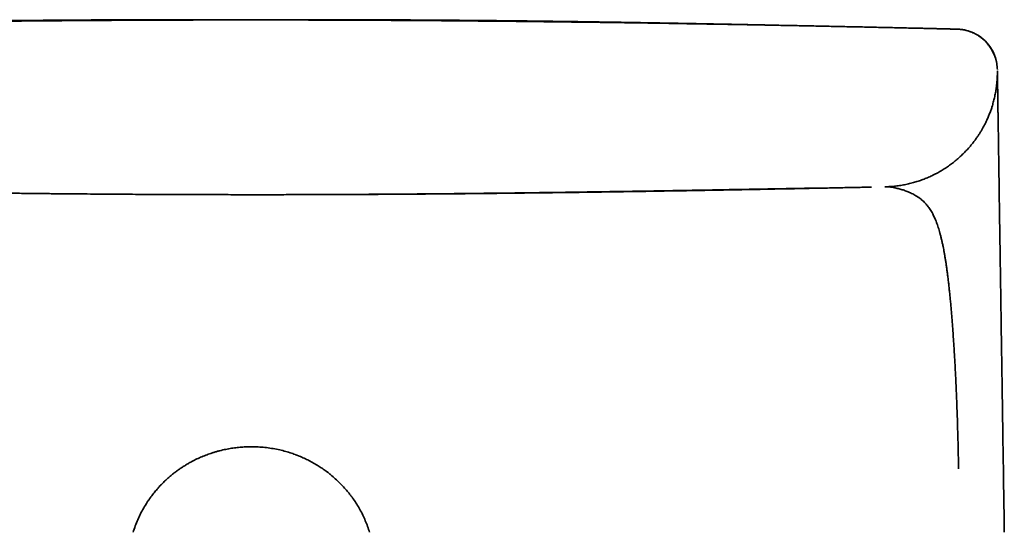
# Model space of a CAD drawing. Header units: millimetres. Extents: x 8 to 580, y 12 to 376.
# Tile 18 of 20: x 297 to 325, y 361 to 376. Entities that reach past the tile are written whole.
import ezdxf

# ---------------------------------------------------------------- set-up
doc = ezdxf.new("R2010")
doc.units = ezdxf.units.MM

msp = doc.modelspace()

# ---------------------------------------------------------------- linework, layer by layer
at = {"color": 7, "linetype": 'Continuous', "lineweight": 35}
for p, q in [((303.46, 376.204), (303.454, 376.204)), ((323.131, 375.957), (323.089, 375.958)), ((324.1, 375.933), (324.097, 375.933)), ((325.268, 374.736), (325.268, 374.736)), ((325.268, 374.734), (325.268, 374.734)), ((325.268, 374.713), (325.268, 374.71))]:
    msp.add_line(p, q, dxfattribs=at)
at = {"color": 7, "linetype": 'Continuous', "lineweight": 35, "flags": 128}
msp.add_lwpolyline([(321.985, 371.334), (321.985, 371.334), (321.985, 371.334), (321.985, 371.334), (321.985, 371.334), (321.985, 371.334), (321.985, 371.334), (321.985, 371.334), (321.985, 371.334), (321.985, 371.334), (321.985, 371.334), (321.985, 371.334), (321.985, 371.334), (321.985, 371.334), (321.985, 371.334), (321.985, 371.334), (321.985, 371.334), (321.985, 371.334), (321.985, 371.334), (321.985, 371.334), (321.985, 371.334), (321.985, 371.334), (321.985, 371.334), (321.985, 371.334), (321.985, 371.334), (321.985, 371.334), (321.985, 371.334), (321.985, 371.334), (321.985, 371.334), (321.985, 371.334), (321.985, 371.334)], dxfattribs=at)
at = {"color": 7, "linetype": 'Continuous', "lineweight": 35}
for start, end in [(13.2906, 77.5411), (0.8595, 10.0811)]:
    msp.add_arc((324.067, 374.734), 1.2, start, end, dxfattribs=at)
for points, knots in [([(303.5, 376.203), (303.474, 376.203), (303.423, 376.203), (303.349, 376.203), (303.281, 376.203), (303.218, 376.203), (303.161, 376.203), (303.107, 376.203), (303.027, 376.203), (302.919, 376.203), (302.777, 376.203), (302.632, 376.202), (302.483, 376.202), (302.358, 376.202), (302.255, 376.202), (302.173, 376.202), (302.089, 376.201), (302, 376.201), (301.904, 376.201), (301.8, 376.201), (301.69, 376.2), (301.572, 376.2), (301.445, 376.2), (301.31, 376.199), (301.166, 376.199), (301.014, 376.198), (300.854, 376.198), (300.687, 376.197), (300.514, 376.196), (300.333, 376.196), (300.145, 376.195), (299.948, 376.194), (299.742, 376.193), (299.526, 376.192), (299.302, 376.19), (299.07, 376.189), (298.83, 376.187), (298.582, 376.186), (298.335, 376.184), (298.088, 376.182), (297.842, 376.18), (297.59, 376.178), (297.331, 376.176), (297.065, 376.174), (296.793, 376.171), (296.504, 376.168), (296.199, 376.165), (295.877, 376.162), (295.547, 376.159), (295.209, 376.155), (294.863, 376.151), (294.509, 376.147), (294.147, 376.142), (293.777, 376.138), (293.399, 376.133), (293.016, 376.128), (292.628, 376.122), (292.234, 376.116), (291.832, 376.11), (291.421, 376.104), (290.999, 376.097), (290.568, 376.09), (290.128, 376.083), (289.681, 376.075), (289.229, 376.067), (288.773, 376.059), (288.312, 376.05), (287.843, 376.041), (287.364, 376.032), (286.875, 376.022), (286.375, 376.012), (285.868, 376.001), (285.353, 375.99), (284.858, 375.979), (284.534, 375.971), (284.385, 375.968)], [0, 0, 0, 0, 0.004121, 0.007965, 0.011532, 0.014821, 0.017834, 0.020582, 0.023248, 0.030444, 0.03744, 0.045508, 0.053294, 0.060796, 0.065161, 0.069424, 0.073688, 0.078332, 0.083392, 0.088767, 0.094544, 0.100723, 0.107303, 0.114416, 0.121947, 0.129894, 0.138259, 0.147042, 0.156074, 0.165509, 0.175348, 0.18559, 0.196457, 0.207744, 0.219451, 0.231579, 0.244127, 0.257095, 0.270484, 0.282993, 0.295848, 0.309048, 0.322595, 0.336486, 0.350723, 0.365305, 0.381744, 0.3986, 0.415872, 0.43356, 0.451664, 0.470182, 0.489115, 0.508461, 0.52822, 0.54839, 0.568599, 0.589204, 0.610202, 0.631593, 0.653775, 0.676361, 0.699349, 0.722737, 0.746525, 0.770273, 0.794402, 0.818909, 0.843792, 0.869567, 0.895729, 0.922273, 0.949196, 0.976496, 1, 1, 1, 1]), ([(303.5, 376.209), (303.472, 376.21), (303.417, 376.21), (303.338, 376.21), (303.265, 376.21), (303.197, 376.21), (303.136, 376.21), (303.08, 376.21), (303.031, 376.21), (302.988, 376.21), (302.951, 376.21), (302.918, 376.21), (302.89, 376.21), (302.861, 376.21), (302.827, 376.21), (302.785, 376.21), (302.738, 376.21), (302.685, 376.21), (302.627, 376.21), (302.564, 376.21), (302.501, 376.21), (302.44, 376.21), (302.382, 376.21), (302.327, 376.21), (302.275, 376.21), (302.226, 376.21), (302.18, 376.21), (302.135, 376.21), (302.09, 376.21), (302.041, 376.21), (301.988, 376.21), (301.926, 376.21), (301.858, 376.209), (301.788, 376.209), (301.724, 376.209), (301.666, 376.209), (301.612, 376.209), (301.56, 376.209), (301.505, 376.209), (301.449, 376.209), (301.391, 376.209), (301.332, 376.209), (301.271, 376.209), (301.213, 376.209), (301.158, 376.209), (301.108, 376.208), (301.06, 376.208), (301.014, 376.208), (300.968, 376.208), (300.921, 376.208), (300.87, 376.208), (300.816, 376.208), (300.759, 376.208), (300.698, 376.208), (300.638, 376.207), (300.581, 376.207), (300.529, 376.207), (300.48, 376.207), (300.435, 376.207), (300.392, 376.207), (300.35, 376.207), (300.304, 376.207), (300.25, 376.206), (300.188, 376.206), (300.12, 376.206), (300.049, 376.206), (299.978, 376.206), (299.908, 376.205), (299.84, 376.205), (299.774, 376.205), (299.713, 376.205), (299.664, 376.204), (299.624, 376.204), (299.592, 376.204), (299.558, 376.204), (299.52, 376.204), (299.476, 376.204), (299.431, 376.203), (299.384, 376.203), (299.339, 376.203), (299.296, 376.203), (299.255, 376.203), (299.218, 376.203), (299.182, 376.202), (299.147, 376.202), (299.111, 376.202), (299.072, 376.202), (299.03, 376.202), (298.987, 376.201), (298.944, 376.201), (298.906, 376.201), (298.871, 376.201), (298.836, 376.201), (298.796, 376.2), (298.748, 376.2), (298.697, 376.2), (298.645, 376.2), (298.595, 376.199), (298.547, 376.199), (298.504, 376.199), (298.463, 376.199), (298.424, 376.198), (298.383, 376.198), (298.34, 376.198), (298.296, 376.198), (298.252, 376.197), (298.21, 376.197), (298.172, 376.197), (298.141, 376.197), (298.112, 376.196), (298.084, 376.196), (298.055, 376.196), (298.025, 376.196), (297.994, 376.196), (297.96, 376.195), (297.924, 376.195), (297.883, 376.195), (297.837, 376.194), (297.786, 376.194), (297.74, 376.194), (297.699, 376.193), (297.667, 376.193), (297.64, 376.193), (297.616, 376.193), (297.586, 376.193), (297.546, 376.192), (297.493, 376.192), (297.435, 376.191), (297.375, 376.191), (297.314, 376.19), (297.255, 376.19), (297.197, 376.189), (297.143, 376.189), (297.098, 376.189), (297.059, 376.188), (297.026, 376.188), (296.993, 376.188), (296.959, 376.187), (296.924, 376.187), (296.887, 376.187), (296.846, 376.186), (296.802, 376.186), (296.756, 376.185), (296.71, 376.185), (296.664, 376.185), (296.621, 376.184), (296.581, 376.184), (296.544, 376.183), (296.496, 376.183), (296.438, 376.182), (296.367, 376.182), (296.308, 376.181), (296.256, 376.181), (296.211, 376.18), (296.162, 376.18), (296.105, 376.179), (296.043, 376.178), (295.977, 376.178), (295.915, 376.177), (295.856, 376.176), (295.801, 376.176), (295.749, 376.175), (295.699, 376.175), (295.646, 376.174), (295.59, 376.173), (295.529, 376.173), (295.465, 376.172), (295.399, 376.171), (295.333, 376.17), (295.269, 376.169), (295.208, 376.169), (295.148, 376.168), (295.089, 376.167), (295.033, 376.167), (294.98, 376.166), (294.93, 376.165), (294.876, 376.165), (294.819, 376.164), (294.757, 376.163), (294.695, 376.162), (294.635, 376.161), (294.578, 376.161), (294.523, 376.16), (294.468, 376.159), (294.41, 376.158), (294.348, 376.157), (294.285, 376.157), (294.224, 376.156), (294.165, 376.155), (294.11, 376.154), (294.058, 376.153), (294.01, 376.153), (293.948, 376.152), (293.869, 376.151), (293.773, 376.149), (293.675, 376.148), (293.578, 376.146), (293.484, 376.145), (293.392, 376.143), (293.317, 376.142), (293.257, 376.141), (293.214, 376.141), (293.169, 376.14), (293.121, 376.139), (293.069, 376.138), (293.015, 376.138), (292.959, 376.137), (292.904, 376.136), (292.852, 376.135), (292.805, 376.134), (292.762, 376.133), (292.721, 376.133), (292.681, 376.132), (292.641, 376.132), (292.6, 376.131), (292.555, 376.13), (292.506, 376.129), (292.458, 376.128), (292.413, 376.128), (292.372, 376.127), (292.329, 376.126), (292.285, 376.126), (292.241, 376.125), (292.201, 376.124), (292.166, 376.124), (292.134, 376.123), (292.106, 376.123), (292.081, 376.122), (292.057, 376.122), (292.034, 376.121), (292.011, 376.121), (291.986, 376.12), (291.961, 376.12), (291.933, 376.12), (291.902, 376.119), (291.867, 376.118), (291.831, 376.118), (291.795, 376.117), (291.759, 376.117), (291.723, 376.116), (291.689, 376.115), (291.659, 376.115), (291.631, 376.114), (291.605, 376.114), (291.576, 376.113), (291.54, 376.113), (291.499, 376.112), (291.464, 376.111), (291.436, 376.111), (291.412, 376.11), (291.384, 376.11), (291.353, 376.109), (291.318, 376.109), (291.283, 376.108), (291.248, 376.107), (291.217, 376.107), (291.188, 376.106), (291.162, 376.106), (291.138, 376.105), (291.113, 376.105), (291.087, 376.104), (291.06, 376.104), (291.034, 376.104), (291.009, 376.103), (290.987, 376.103), (290.966, 376.102), (290.946, 376.102), (290.922, 376.101), (290.896, 376.101), (290.866, 376.1), (290.833, 376.1), (290.798, 376.099), (290.761, 376.098), (290.726, 376.098), (290.693, 376.097), (290.665, 376.097), (290.639, 376.096), (290.616, 376.096), (290.591, 376.095), (290.563, 376.095), (290.533, 376.094), (290.501, 376.094), (290.467, 376.093), (290.432, 376.092), (290.397, 376.092), (290.364, 376.091), (290.331, 376.09), (290.3, 376.09), (290.272, 376.089), (290.247, 376.089), (290.225, 376.088), (290.205, 376.088), (290.188, 376.088), (290.166, 376.087), (290.139, 376.087), (290.105, 376.086), (290.071, 376.086), (290.035, 376.085), (289.996, 376.084), (289.954, 376.083), (289.905, 376.082), (289.851, 376.081), (289.793, 376.08), (289.731, 376.079), (289.664, 376.078), (289.591, 376.076), (289.52, 376.075), (289.451, 376.074), (289.384, 376.072), (289.321, 376.071), (289.265, 376.07), (289.216, 376.069), (289.172, 376.068), (289.126, 376.067), (289.079, 376.066), (289.032, 376.065), (288.986, 376.064), (288.941, 376.064), (288.9, 376.063), (288.862, 376.062), (288.827, 376.061), (288.793, 376.061), (288.761, 376.06), (288.73, 376.059), (288.698, 376.059), (288.664, 376.058), (288.637, 376.058), (288.617, 376.057), (288.604, 376.057), (288.596, 376.057), (288.592, 376.057)], [0, 0, 0, 0, 0.004514, 0.008718, 0.012613, 0.016202, 0.019486, 0.022464, 0.025029, 0.027317, 0.029329, 0.031066, 0.032529, 0.033751, 0.035763, 0.037996, 0.040449, 0.04332, 0.046442, 0.049815, 0.053283, 0.056577, 0.059692, 0.06263, 0.065389, 0.067972, 0.070546, 0.072792, 0.075242, 0.077894, 0.080747, 0.083779, 0.087909, 0.091707, 0.095173, 0.098309, 0.101116, 0.103852, 0.106814, 0.110002, 0.113058, 0.116294, 0.119673, 0.122889, 0.125879, 0.128643, 0.131181, 0.133743, 0.136158, 0.138747, 0.141523, 0.144486, 0.147636, 0.150971, 0.15448, 0.157547, 0.160433, 0.163139, 0.165665, 0.168011, 0.170219, 0.17261, 0.175718, 0.179167, 0.182958, 0.187067, 0.191071, 0.194806, 0.198864, 0.202551, 0.20592, 0.209087, 0.210908, 0.212657, 0.214464, 0.216602, 0.219078, 0.221893, 0.224341, 0.226972, 0.229485, 0.231796, 0.233904, 0.235809, 0.237833, 0.239851, 0.242053, 0.244438, 0.247005, 0.249469, 0.251676, 0.253626, 0.255348, 0.257731, 0.260475, 0.263541, 0.266522, 0.269438, 0.272143, 0.274798, 0.276951, 0.279208, 0.281568, 0.284024, 0.286573, 0.289215, 0.291702, 0.293854, 0.295678, 0.297234, 0.298832, 0.300514, 0.302249, 0.304066, 0.305968, 0.308082, 0.310471, 0.313134, 0.31607, 0.31928, 0.321351, 0.323204, 0.324823, 0.32621, 0.327376, 0.330116, 0.333225, 0.336692, 0.340263, 0.343836, 0.347345, 0.35082, 0.354026, 0.356917, 0.358902, 0.360821, 0.362784, 0.364791, 0.366843, 0.369006, 0.37144, 0.374153, 0.376825, 0.379697, 0.382467, 0.385043, 0.387425, 0.389613, 0.391632, 0.396065, 0.400159, 0.404294, 0.406828, 0.409484, 0.412446, 0.41573, 0.419825, 0.423858, 0.427667, 0.431252, 0.434636, 0.437826, 0.440828, 0.443768, 0.447461, 0.451219, 0.45512, 0.459194, 0.463594, 0.467342, 0.471194, 0.47497, 0.478668, 0.482238, 0.485583, 0.4887, 0.491694, 0.495615, 0.499657, 0.50354, 0.507287, 0.511148, 0.514478, 0.517976, 0.521726, 0.525728, 0.52985, 0.533955, 0.537779, 0.541382, 0.544738, 0.547857, 0.550891, 0.557023, 0.563388, 0.570054, 0.57664, 0.582819, 0.589003, 0.595363, 0.59823, 0.601141, 0.604219, 0.607539, 0.611101, 0.614907, 0.618797, 0.622759, 0.62637, 0.629629, 0.632596, 0.635435, 0.638315, 0.64106, 0.64385, 0.647007, 0.650538, 0.654446, 0.657274, 0.660243, 0.663354, 0.666609, 0.669801, 0.672705, 0.675321, 0.677645, 0.679679, 0.681432, 0.683119, 0.684823, 0.686544, 0.688283, 0.690215, 0.69223, 0.694524, 0.697111, 0.699993, 0.702577, 0.705359, 0.708097, 0.710627, 0.712948, 0.715058, 0.716958, 0.718647, 0.721829, 0.724993, 0.72815, 0.729764, 0.731625, 0.733767, 0.736191, 0.738898, 0.741888, 0.744433, 0.746917, 0.749201, 0.751286, 0.75317, 0.754852, 0.757103, 0.759247, 0.761318, 0.763314, 0.765237, 0.766701, 0.768322, 0.770203, 0.772346, 0.774751, 0.777419, 0.780351, 0.783482, 0.78641, 0.789065, 0.791405, 0.793479, 0.795335, 0.797202, 0.799689, 0.802249, 0.804896, 0.807798, 0.81101, 0.813751, 0.816685, 0.819598, 0.822266, 0.824688, 0.826862, 0.828788, 0.830465, 0.831895, 0.833262, 0.836119, 0.839206, 0.842211, 0.84545, 0.848971, 0.852776, 0.856868, 0.862383, 0.867744, 0.872947, 0.880012, 0.88697, 0.893923, 0.900863, 0.907624, 0.914144, 0.920466, 0.925014, 0.929826, 0.934904, 0.940249, 0.945848, 0.951326, 0.956517, 0.961418, 0.965806, 0.96993, 0.973827, 0.977638, 0.981378, 0.985046, 0.989777, 0.99438, 0.996154, 0.997988, 1, 1, 1, 1]), ([(297.118, 376.177), (297.102, 376.177), (297.073, 376.177), (297.03, 376.177), (296.994, 376.176), (296.965, 376.176), (296.942, 376.176), (296.921, 376.176), (296.902, 376.176), (296.886, 376.175), (296.873, 376.175), (296.862, 376.175), (296.854, 376.175), (296.849, 376.175), (296.847, 376.175), (296.847, 376.175), (296.847, 376.175)], [0, 0, 0, 0, 0.1654713, 0.3113765, 0.4376919, 0.5197318, 0.5911853, 0.6525814, 0.7048499, 0.7495839, 0.78937, 0.8278605, 0.869081, 0.9163686, 0.9719653, 1, 1, 1, 1]), ([(298.273, 376.186), (298.262, 376.186), (298.21, 376.186), (298.121, 376.185), (298.01, 376.185), (297.906, 376.184), (297.808, 376.183), (297.719, 376.182), (297.637, 376.182), (297.562, 376.181), (297.491, 376.181), (297.426, 376.18), (297.36, 376.179), (297.294, 376.179), (297.229, 376.178), (297.171, 376.178), (297.134, 376.178), (297.118, 376.177), (297.118, 376.177)], [0, 0, 0, 0, 0.020774, 0.095552, 0.168547, 0.239916, 0.309818, 0.378416, 0.442047, 0.504805, 0.566828, 0.628258, 0.689234, 0.766405, 0.843352, 0.920358, 0.997697, 1, 1, 1, 1]), ([(303.454, 376.204), (303.399, 376.204), (303.275, 376.204), (303.085, 376.204), (302.884, 376.204), (302.689, 376.204), (302.498, 376.204), (302.301, 376.203), (302.099, 376.203), (301.892, 376.203), (301.691, 376.202), (301.495, 376.202), (301.304, 376.201), (301.117, 376.201), (300.936, 376.2), (300.761, 376.199), (300.592, 376.199), (300.438, 376.198), (300.342, 376.198), (300.299, 376.198)], [0, 0, 0, 0, 0.048954, 0.11045, 0.170855, 0.230193, 0.288486, 0.345755, 0.411963, 0.476805, 0.540309, 0.602503, 0.664642, 0.725469, 0.785011, 0.843292, 0.900337, 0.956172, 1, 1, 1, 1]), ([(318.639, 376.052), (318.639, 376.052), (318.639, 376.052), (318.635, 376.052), (318.626, 376.052), (318.612, 376.053), (318.594, 376.053), (318.57, 376.053), (318.54, 376.054), (318.51, 376.055), (318.48, 376.055), (318.436, 376.056), (318.378, 376.057), (318.314, 376.059), (318.259, 376.06), (318.217, 376.06), (318.175, 376.061), (318.136, 376.062), (318.099, 376.063), (318.06, 376.064), (318.019, 376.064), (317.974, 376.065), (317.928, 376.066), (317.881, 376.067), (317.831, 376.068), (317.78, 376.069), (317.726, 376.07), (317.671, 376.071), (317.615, 376.072), (317.556, 376.073), (317.497, 376.075), (317.438, 376.076), (317.38, 376.077), (317.326, 376.078), (317.273, 376.079), (317.221, 376.08), (317.169, 376.081), (317.118, 376.082), (317.07, 376.083), (317.028, 376.084), (316.993, 376.084), (316.963, 376.085), (316.93, 376.085), (316.895, 376.086), (316.857, 376.087), (316.817, 376.088), (316.778, 376.088), (316.741, 376.089), (316.708, 376.09), (316.68, 376.09), (316.656, 376.091), (316.635, 376.091), (316.615, 376.091), (316.595, 376.092), (316.575, 376.092), (316.551, 376.093), (316.524, 376.093), (316.492, 376.094), (316.458, 376.094), (316.424, 376.095), (316.393, 376.096), (316.364, 376.096), (316.337, 376.097), (316.311, 376.097), (316.287, 376.098), (316.263, 376.098), (316.243, 376.098), (316.223, 376.099), (316.205, 376.099), (316.186, 376.099), (316.167, 376.1), (316.148, 376.1), (316.127, 376.101), (316.105, 376.101), (316.08, 376.101), (316.05, 376.102), (316.016, 376.103), (315.98, 376.103), (315.945, 376.104), (315.911, 376.105), (315.879, 376.105), (315.85, 376.106), (315.824, 376.106), (315.801, 376.107), (315.78, 376.107), (315.759, 376.107), (315.737, 376.108), (315.714, 376.108), (315.689, 376.109), (315.662, 376.109), (315.632, 376.11), (315.598, 376.11), (315.562, 376.111), (315.527, 376.111), (315.494, 376.112), (315.461, 376.113), (315.431, 376.113), (315.403, 376.114), (315.378, 376.114), (315.354, 376.115), (315.333, 376.115), (315.314, 376.115), (315.297, 376.116), (315.281, 376.116), (315.241, 376.117), (315.201, 376.117), (315.158, 376.118), (315.137, 376.118), (315.112, 376.119), (315.084, 376.119), (315.054, 376.12), (315.021, 376.12), (314.985, 376.121), (314.948, 376.122), (314.912, 376.122), (314.879, 376.123), (314.848, 376.123), (314.814, 376.124), (314.779, 376.124), (314.74, 376.125), (314.704, 376.126), (314.67, 376.126), (314.637, 376.127), (314.603, 376.127), (314.565, 376.128), (314.522, 376.129), (314.479, 376.13), (314.437, 376.13), (314.399, 376.131), (314.359, 376.132), (314.318, 376.132), (314.278, 376.133), (314.238, 376.133), (314.201, 376.134), (314.165, 376.135), (314.133, 376.135), (314.105, 376.136), (314.079, 376.136), (314.053, 376.136), (314.025, 376.137), (313.994, 376.137), (313.963, 376.138), (313.931, 376.138), (313.898, 376.139), (313.861, 376.14), (313.815, 376.14), (313.761, 376.141), (313.701, 376.142), (313.643, 376.143), (313.587, 376.144), (313.53, 376.145), (313.469, 376.146), (313.403, 376.147), (313.331, 376.148), (313.256, 376.149), (313.182, 376.15), (313.111, 376.151), (313.045, 376.152), (312.982, 376.153), (312.923, 376.154), (312.865, 376.154), (312.806, 376.155), (312.746, 376.156), (312.685, 376.157), (312.626, 376.158), (312.568, 376.159), (312.515, 376.159), (312.466, 376.16), (312.42, 376.161), (312.372, 376.161), (312.319, 376.162), (312.263, 376.163), (312.207, 376.163), (312.15, 376.164), (312.094, 376.165), (312.042, 376.166), (311.993, 376.166), (311.949, 376.167), (311.906, 376.167), (311.865, 376.168), (311.823, 376.168), (311.78, 376.169), (311.732, 376.169), (311.677, 376.17), (311.614, 376.171), (311.548, 376.172), (311.476, 376.172), (311.406, 376.173), (311.338, 376.174), (311.276, 376.175), (311.218, 376.175), (311.163, 376.176), (311.11, 376.177), (311.058, 376.177), (311.006, 376.178), (310.955, 376.178), (310.904, 376.179), (310.85, 376.179), (310.795, 376.18), (310.736, 376.181), (310.676, 376.181), (310.616, 376.182), (310.556, 376.182), (310.492, 376.183), (310.426, 376.184), (310.36, 376.184), (310.298, 376.185), (310.244, 376.185), (310.197, 376.186), (310.155, 376.186), (310.108, 376.187), (310.058, 376.187), (309.996, 376.188), (309.926, 376.188), (309.85, 376.189), (309.781, 376.19), (309.726, 376.19), (309.683, 376.19), (309.651, 376.191), (309.617, 376.191), (309.58, 376.191), (309.539, 376.192), (309.492, 376.192), (309.444, 376.192), (309.398, 376.193), (309.357, 376.193), (309.319, 376.193), (309.276, 376.194), (309.224, 376.194), (309.163, 376.194), (309.105, 376.195), (309.052, 376.195), (309.006, 376.196), (308.96, 376.196), (308.916, 376.196), (308.878, 376.196), (308.847, 376.197), (308.821, 376.197), (308.798, 376.197), (308.774, 376.197), (308.745, 376.197), (308.713, 376.197), (308.677, 376.198), (308.638, 376.198), (308.6, 376.198), (308.567, 376.198), (308.536, 376.199), (308.506, 376.199), (308.474, 376.199), (308.439, 376.199), (308.401, 376.199), (308.361, 376.2), (308.319, 376.2), (308.278, 376.2), (308.239, 376.2), (308.199, 376.2), (308.158, 376.201), (308.115, 376.201), (308.074, 376.201), (308.032, 376.201), (307.992, 376.202), (307.946, 376.202), (307.894, 376.202), (307.834, 376.202), (307.773, 376.203), (307.712, 376.203), (307.653, 376.203), (307.606, 376.203), (307.567, 376.203), (307.534, 376.204), (307.498, 376.204), (307.457, 376.204), (307.414, 376.204), (307.371, 376.204), (307.329, 376.204), (307.287, 376.205), (307.247, 376.205), (307.203, 376.205), (307.157, 376.205), (307.109, 376.205), (307.065, 376.205), (307.026, 376.206), (306.989, 376.206), (306.945, 376.206), (306.892, 376.206), (306.828, 376.206), (306.76, 376.206), (306.691, 376.207), (306.622, 376.207), (306.557, 376.207), (306.495, 376.207), (306.433, 376.207), (306.37, 376.207), (306.303, 376.208), (306.232, 376.208), (306.157, 376.208), (306.08, 376.208), (306.007, 376.208), (305.942, 376.208), (305.885, 376.208), (305.833, 376.209), (305.782, 376.209), (305.73, 376.209), (305.674, 376.209), (305.616, 376.209), (305.557, 376.209), (305.5, 376.209), (305.441, 376.209), (305.383, 376.209), (305.328, 376.209), (305.276, 376.209), (305.223, 376.209), (305.169, 376.209), (305.112, 376.209), (305.054, 376.21), (304.993, 376.21), (304.929, 376.21), (304.863, 376.21), (304.777, 376.21), (304.671, 376.21), (304.546, 376.21), (304.445, 376.21), (304.369, 376.21), (304.317, 376.21), (304.265, 376.21), (304.211, 376.21), (304.153, 376.21), (304.088, 376.21), (304.019, 376.21), (303.946, 376.21), (303.868, 376.21), (303.784, 376.21), (303.695, 376.21), (303.599, 376.21), (303.534, 376.21), (303.5, 376.209)], [0, 0, 0, 0, 0.002612, 0.007257, 0.011767, 0.016149, 0.020822, 0.025363, 0.029792, 0.034154, 0.038459, 0.042708, 0.052501, 0.061985, 0.06748, 0.072735, 0.077699, 0.082373, 0.08676, 0.09086, 0.096014, 0.10099, 0.106012, 0.111079, 0.116192, 0.121393, 0.12689, 0.132208, 0.137779, 0.143396, 0.148986, 0.154548, 0.160092, 0.16484, 0.169585, 0.174324, 0.178936, 0.183351, 0.187571, 0.191659, 0.193983, 0.196542, 0.199337, 0.202365, 0.205625, 0.208856, 0.212307, 0.215373, 0.218083, 0.220621, 0.222377, 0.224061, 0.225674, 0.227216, 0.228778, 0.230643, 0.232861, 0.235432, 0.238354, 0.240938, 0.243461, 0.24577, 0.247865, 0.249746, 0.251889, 0.253671, 0.255329, 0.256756, 0.258197, 0.25965, 0.261116, 0.262595, 0.264091, 0.26576, 0.267683, 0.26997, 0.272532, 0.275365, 0.278144, 0.28069, 0.283003, 0.285262, 0.287247, 0.288957, 0.290481, 0.292043, 0.293655, 0.295318, 0.297205, 0.299152, 0.301269, 0.303779, 0.306686, 0.309004, 0.311508, 0.313917, 0.316131, 0.31815, 0.319975, 0.321606, 0.323178, 0.324517, 0.325695, 0.326863, 0.328025, 0.334293, 0.335531, 0.337009, 0.338774, 0.340826, 0.342899, 0.3452, 0.347726, 0.350402, 0.352924, 0.355263, 0.357419, 0.359394, 0.362236, 0.364888, 0.367371, 0.369686, 0.371841, 0.374119, 0.37672, 0.379643, 0.382887, 0.385432, 0.388046, 0.390717, 0.393446, 0.39623, 0.398909, 0.401359, 0.403788, 0.405941, 0.407819, 0.409434, 0.410993, 0.413, 0.415028, 0.417078, 0.419149, 0.42127, 0.423662, 0.426366, 0.430258, 0.43427, 0.437972, 0.441458, 0.445121, 0.449006, 0.453103, 0.457845, 0.462719, 0.467416, 0.471892, 0.476051, 0.479892, 0.483573, 0.487175, 0.490766, 0.494524, 0.498312, 0.501947, 0.505455, 0.509023, 0.511661, 0.514399, 0.517367, 0.52057, 0.523994, 0.527418, 0.530853, 0.534267, 0.537425, 0.540339, 0.542942, 0.545409, 0.547895, 0.550398, 0.552915, 0.555433, 0.558963, 0.56265, 0.566577, 0.570761, 0.575243, 0.578969, 0.582608, 0.586011, 0.589179, 0.59219, 0.595273, 0.598244, 0.601173, 0.604102, 0.607108, 0.610377, 0.613707, 0.617193, 0.620664, 0.624113, 0.627537, 0.631591, 0.635304, 0.638762, 0.642206, 0.644403, 0.646799, 0.64942, 0.652265, 0.655261, 0.659902, 0.664154, 0.668034, 0.671624, 0.673391, 0.675114, 0.677003, 0.679095, 0.681388, 0.683884, 0.686842, 0.689434, 0.691658, 0.693615, 0.695736, 0.698835, 0.702258, 0.705945, 0.708428, 0.711019, 0.713657, 0.716053, 0.718165, 0.719995, 0.721233, 0.722392, 0.723739, 0.72529, 0.727045, 0.729004, 0.731337, 0.733418, 0.735247, 0.736825, 0.738422, 0.740173, 0.742104, 0.744212, 0.746288, 0.748762, 0.75099, 0.752976, 0.755082, 0.757545, 0.75973, 0.762039, 0.764285, 0.766464, 0.768576, 0.771709, 0.774941, 0.778273, 0.781674, 0.784833, 0.787667, 0.789388, 0.791051, 0.792972, 0.795178, 0.79767, 0.799829, 0.802143, 0.804399, 0.806542, 0.808574, 0.811389, 0.813955, 0.816271, 0.818337, 0.820209, 0.822144, 0.825317, 0.82871, 0.832325, 0.836075, 0.839678, 0.843112, 0.846376, 0.849483, 0.85283, 0.856362, 0.860081, 0.863988, 0.868083, 0.872116, 0.875318, 0.878283, 0.88101, 0.883508, 0.886131, 0.889071, 0.892331, 0.895117, 0.898101, 0.901214, 0.904199, 0.907032, 0.909713, 0.912241, 0.915236, 0.918056, 0.921006, 0.92412, 0.927398, 0.930792, 0.934216, 0.940563, 0.946998, 0.953351, 0.956027, 0.958674, 0.961294, 0.963924, 0.966847, 0.970118, 0.97374, 0.977369, 0.981295, 0.985519, 0.990044, 0.99487, 1, 1, 1, 1]), ([(322.613, 375.968), (322.499, 375.971), (322.227, 375.977), (321.8, 375.986), (321.335, 375.997), (320.875, 376.006), (320.422, 376.016), (319.96, 376.025), (319.49, 376.035), (319.013, 376.044), (318.543, 376.053), (318.081, 376.062), (317.627, 376.07), (317.181, 376.078), (316.742, 376.085), (316.311, 376.092), (315.888, 376.099), (315.475, 376.106), (315.072, 376.112), (314.679, 376.118), (314.294, 376.123), (313.936, 376.128), (313.602, 376.133), (313.294, 376.137), (312.991, 376.141), (312.694, 376.144), (312.402, 376.148), (312.099, 376.151), (311.787, 376.155), (311.464, 376.159), (311.15, 376.162), (310.854, 376.165), (310.575, 376.168), (310.315, 376.17), (310.06, 376.172), (309.811, 376.175), (309.569, 376.177), (309.333, 376.179), (309.103, 376.181), (308.874, 376.182), (308.646, 376.184), (308.419, 376.186), (308.199, 376.187), (307.987, 376.188), (307.782, 376.19), (307.587, 376.191), (307.404, 376.192), (307.23, 376.193), (307.063, 376.194), (306.902, 376.195), (306.722, 376.195), (306.522, 376.196), (306.304, 376.197), (306.093, 376.198), (305.89, 376.199), (305.694, 376.199), (305.508, 376.2), (305.332, 376.2), (305.165, 376.201), (305.006, 376.201), (304.876, 376.202), (304.773, 376.202), (304.698, 376.202), (304.624, 376.202), (304.552, 376.202), (304.482, 376.202), (304.422, 376.202), (304.374, 376.202), (304.335, 376.202), (304.297, 376.202), (304.259, 376.203), (304.221, 376.203), (304.181, 376.203), (304.138, 376.203), (304.093, 376.203), (304.049, 376.203), (304.005, 376.203), (303.959, 376.203), (303.912, 376.204), (303.864, 376.204), (303.816, 376.204), (303.768, 376.204), (303.721, 376.204), (303.674, 376.204), (303.628, 376.204), (303.583, 376.204), (303.553, 376.204), (303.539, 376.204)], [0, 0, 0, 0, 0.0174239, 0.0413776, 0.0650256, 0.0883655, 0.1113949, 0.1341115, 0.1587359, 0.1829766, 0.2068311, 0.2302969, 0.253372, 0.2760542, 0.2983416, 0.3202325, 0.3417251, 0.362818, 0.3831436, 0.4030811, 0.4226291, 0.4417866, 0.4577345, 0.4734001, 0.4887828, 0.5038821, 0.5186976, 0.5332289, 0.5499898, 0.566355, 0.5823238, 0.5978961, 0.6114644, 0.6247159, 0.6376505, 0.6502681, 0.6625684, 0.6745514, 0.6862169, 0.6975649, 0.7094629, 0.7209906, 0.7321479, 0.7429349, 0.7533515, 0.7633978, 0.772531, 0.7813352, 0.7898103, 0.7979567, 0.8058604, 0.8173088, 0.8283831, 0.8390832, 0.8494094, 0.8593618, 0.8689405, 0.8777354, 0.8861902, 0.8943051, 0.9020801, 0.9060172, 0.9098611, 0.9136119, 0.9172696, 0.9208342, 0.9243119, 0.9262828, 0.9282755, 0.930307, 0.9323934, 0.9345496, 0.9367891, 0.9396031, 0.9425726, 0.945713, 0.9490375, 0.9525572, 0.9567424, 0.9611952, 0.9659247, 0.9709389, 0.9762441, 0.9817432, 0.9875331, 0.9936175, 1, 1, 1, 1]), ([(303.565, 376.204), (303.614, 376.204), (303.731, 376.204), (303.915, 376.204), (304.116, 376.204), (304.311, 376.204), (304.502, 376.204), (304.699, 376.203), (304.901, 376.203), (305.108, 376.203), (305.309, 376.202), (305.505, 376.202), (305.696, 376.201), (305.883, 376.201), (306.064, 376.2), (306.239, 376.199), (306.408, 376.199), (306.561, 376.198), (306.657, 376.198), (306.699, 376.198)], [0, 0, 0, 0, 0.043532, 0.105416, 0.166203, 0.225916, 0.284578, 0.34221, 0.408836, 0.474088, 0.537994, 0.600581, 0.663113, 0.724325, 0.784243, 0.842893, 0.900299, 0.956487, 1, 1, 1, 1]), ([(308.725, 376.186), (308.737, 376.186), (308.79, 376.186), (308.879, 376.185), (308.99, 376.185), (309.094, 376.184), (309.192, 376.183), (309.281, 376.182), (309.363, 376.182), (309.438, 376.181), (309.509, 376.181), (309.574, 376.18), (309.64, 376.179), (309.706, 376.179), (309.771, 376.178), (309.829, 376.178), (309.866, 376.178), (309.882, 376.177), (309.882, 376.177)], [0, 0, 0, 0, 0.021837, 0.096562, 0.169506, 0.240825, 0.310678, 0.379228, 0.442815, 0.505529, 0.567508, 0.628895, 0.689829, 0.766945, 0.843839, 0.920792, 0.998076, 1, 1, 1, 1]), ([(310.126, 376.175), (310.126, 376.175), (310.126, 376.175), (310.125, 376.175), (310.121, 376.175), (310.115, 376.175), (310.106, 376.175), (310.096, 376.176), (310.084, 376.176), (310.068, 376.176), (310.047, 376.176), (310.021, 376.176), (309.992, 376.176), (309.958, 376.177), (309.922, 376.177), (309.896, 376.177), (309.882, 376.177)], [0, 0, 0, 0, 0.023446, 0.075611, 0.126562, 0.177089, 0.228014, 0.280153, 0.334278, 0.391093, 0.47206, 0.560124, 0.65626, 0.761236, 0.875656, 1, 1, 1, 1]), ([(313.111, 376.143), (313.111, 376.143), (313.275, 376.141), (313.602, 376.136), (314.091, 376.129), (314.631, 376.122), (315.223, 376.113), (315.867, 376.102), (316.453, 376.092), (316.863, 376.085), (317.063, 376.082), (317.109, 376.081), (317.121, 376.081), (317.132, 376.08), (317.143, 376.08), (317.155, 376.08), (317.166, 376.08), (317.179, 376.08), (317.232, 376.079), (317.325, 376.077), (317.48, 376.074), (317.658, 376.071), (317.856, 376.067), (317.989, 376.065), (318.055, 376.063), (318.058, 376.063)], [0, 0, 0, 0, 0.000418, 0.100352, 0.199649, 0.298363, 0.429162, 0.55913, 0.68838, 0.783524, 0.806921, 0.809218, 0.811515, 0.813811, 0.816108, 0.818404, 0.8207, 0.822996, 0.826256, 0.852812, 0.878857, 0.920053, 0.959914, 0.998448, 1, 1, 1, 1]), ([(323.089, 375.958), (323.058, 375.958), (322.985, 375.96), (322.863, 375.963), (322.737, 375.965), (322.652, 375.967), (322.617, 375.968)], [0, 0, 0, 0, 0.217828, 0.505102, 0.792484, 1, 1, 1, 1]), ([(324.097, 375.933), (324.096, 375.933), (324.095, 375.933), (324.083, 375.934), (324.063, 375.934), (324.036, 375.935), (324.001, 375.936), (323.959, 375.937), (323.91, 375.938), (323.853, 375.939), (323.789, 375.941), (323.716, 375.943), (323.636, 375.945), (323.548, 375.947), (323.452, 375.949), (323.349, 375.951), (323.239, 375.954), (323.159, 375.956), (323.119, 375.957)], [0, 0, 0, 0, 0.062715, 0.125439, 0.188165, 0.250889, 0.313609, 0.375206, 0.436803, 0.4984, 0.559998, 0.622852, 0.685707, 0.748562, 0.811422, 0.874285, 0.937146, 1, 1, 1, 1]), ([(325.252, 374.927), (325.25, 374.935), (325.248, 374.951), (325.242, 374.977), (325.236, 375.005), (325.228, 375.035), (325.219, 375.066), (325.208, 375.099), (325.196, 375.133), (325.182, 375.169), (325.167, 375.207), (325.149, 375.245), (325.129, 375.285), (325.104, 375.333), (325.07, 375.388), (325.027, 375.45), (324.979, 375.511), (324.924, 375.571), (324.863, 375.629), (324.798, 375.684), (324.729, 375.734), (324.658, 375.777), (324.588, 375.814), (324.519, 375.845), (324.45, 375.871), (324.391, 375.889), (324.342, 375.901), (324.304, 375.91), (324.265, 375.917), (324.231, 375.922), (324.204, 375.925), (324.185, 375.928), (324.171, 375.929), (324.161, 375.93), (324.153, 375.93), (324.147, 375.931), (324.142, 375.931), (324.137, 375.931), (324.131, 375.932), (324.126, 375.932), (324.12, 375.932), (324.115, 375.933), (324.111, 375.933), (324.107, 375.933), (324.103, 375.933), (324.101, 375.933), (324.097, 375.933), (324.092, 375.933), (324.087, 375.933), (324.081, 375.934), (324.074, 375.934), (324.066, 375.934), (324.058, 375.934), (324.05, 375.934), (324.041, 375.935), (324.033, 375.935), (324.025, 375.935), (324.017, 375.935), (324.008, 375.935), (323.998, 375.936), (323.986, 375.936), (323.972, 375.936), (323.956, 375.937), (323.938, 375.937), (323.918, 375.938), (323.895, 375.938), (323.87, 375.939), (323.843, 375.939), (323.814, 375.94), (323.784, 375.941), (323.751, 375.942), (323.715, 375.943), (323.676, 375.944), (323.634, 375.945), (323.588, 375.946), (323.537, 375.947), (323.482, 375.948), (323.421, 375.95), (323.355, 375.951), (323.284, 375.953), (323.207, 375.955), (323.153, 375.956), (323.125, 375.957)], [0, 0, 0, 0, 0.00956, 0.018507, 0.026882, 0.034737, 0.042135, 0.049154, 0.055882, 0.062419, 0.068877, 0.075369, 0.082005, 0.088881, 0.099625, 0.110862, 0.122577, 0.134749, 0.147353, 0.160338, 0.173132, 0.185458, 0.197298, 0.208639, 0.219509, 0.230591, 0.236303, 0.24212, 0.248036, 0.253983, 0.257439, 0.260303, 0.262584, 0.263916, 0.264929, 0.265789, 0.266721, 0.267807, 0.269103, 0.271502, 0.274502, 0.27813, 0.282404, 0.288692, 0.296024, 0.304045, 0.311932, 0.323988, 0.335633, 0.348959, 0.361701, 0.373861, 0.388544, 0.402276, 0.415058, 0.42689, 0.437773, 0.448558, 0.460455, 0.473465, 0.487588, 0.503146, 0.519863, 0.537738, 0.556773, 0.576966, 0.598318, 0.620829, 0.641477, 0.663011, 0.685433, 0.708742, 0.732938, 0.758021, 0.783992, 0.810851, 0.839941, 0.870007, 0.901046, 0.933059, 0.966044, 1, 1, 1, 1]), ([(321.985, 371.335), (322.027, 371.336), (322.119, 371.338), (322.261, 371.35), (322.412, 371.369), (322.561, 371.395), (322.708, 371.427), (322.851, 371.465), (322.991, 371.509), (323.128, 371.558), (323.26, 371.613), (323.393, 371.674), (323.525, 371.743), (323.656, 371.818), (323.781, 371.898), (323.899, 371.981), (324.009, 372.065), (324.112, 372.151), (324.209, 372.238), (324.298, 372.325), (324.382, 372.413), (324.46, 372.501), (324.533, 372.589), (324.6, 372.675), (324.661, 372.76), (324.717, 372.842), (324.767, 372.921), (324.813, 372.997), (324.855, 373.071), (324.892, 373.141), (324.926, 373.209), (324.957, 373.274), (324.985, 373.335), (325.01, 373.393), (325.039, 373.466), (325.074, 373.557), (325.113, 373.674), (325.15, 373.8), (325.184, 373.935), (325.213, 374.073), (325.231, 374.185), (325.243, 374.27), (325.249, 374.326), (325.254, 374.378), (325.258, 374.424), (325.261, 374.461), (325.262, 374.489), (325.263, 374.509), (325.264, 374.524), (325.265, 374.533), (325.265, 374.538), (325.265, 374.54), (325.265, 374.541), (325.265, 374.541), (325.265, 374.542), (325.265, 374.543), (325.265, 374.544), (325.265, 374.546), (325.265, 374.549), (325.265, 374.552), (325.265, 374.555), (325.266, 374.558), (325.266, 374.561), (325.266, 374.564), (325.266, 374.567), (325.266, 374.57), (325.266, 374.573), (325.266, 374.576), (325.266, 374.578), (325.266, 374.581), (325.266, 374.584), (325.267, 374.587), (325.267, 374.59), (325.267, 374.592), (325.267, 374.595), (325.267, 374.598), (325.267, 374.601), (325.267, 374.603), (325.267, 374.606), (325.267, 374.608), (325.267, 374.611), (325.267, 374.614), (325.267, 374.616), (325.267, 374.619), (325.267, 374.621), (325.267, 374.624), (325.267, 374.626), (325.267, 374.628), (325.268, 374.631), (325.268, 374.633), (325.268, 374.635), (325.268, 374.638), (325.268, 374.64), (325.268, 374.642), (325.268, 374.644), (325.268, 374.647), (325.268, 374.649), (325.268, 374.651), (325.268, 374.653), (325.268, 374.656), (325.268, 374.658), (325.268, 374.66), (325.268, 374.662), (325.268, 374.664), (325.268, 374.666), (325.268, 374.668), (325.268, 374.67), (325.268, 374.672), (325.268, 374.673), (325.268, 374.675), (325.268, 374.677), (325.268, 374.679), (325.268, 374.681), (325.268, 374.682), (325.268, 374.684), (325.268, 374.686), (325.268, 374.687), (325.268, 374.689), (325.268, 374.69), (325.268, 374.692), (325.268, 374.694), (325.268, 374.695), (325.268, 374.697), (325.268, 374.698), (325.268, 374.7), (325.268, 374.701), (325.268, 374.702), (325.268, 374.704), (325.268, 374.705), (325.268, 374.707), (325.268, 374.708), (325.268, 374.709), (325.268, 374.71), (325.268, 374.712), (325.268, 374.713), (325.268, 374.714), (325.268, 374.715), (325.268, 374.716), (325.268, 374.718), (325.268, 374.718), (325.268, 374.719), (325.268, 374.719)], [0, 0, 0, 0, 0.004499, 0.010045, 0.015566, 0.021054, 0.026501, 0.031897, 0.037234, 0.042503, 0.047697, 0.052809, 0.058426, 0.063922, 0.069288, 0.074517, 0.079601, 0.084448, 0.089145, 0.093689, 0.098076, 0.102378, 0.106512, 0.110475, 0.114268, 0.11789, 0.121279, 0.124502, 0.12756, 0.130452, 0.13323, 0.135838, 0.138279, 0.140553, 0.142689, 0.146904, 0.151192, 0.156149, 0.161188, 0.166303, 0.171484, 0.173574, 0.175673, 0.17763, 0.179297, 0.18068, 0.181617, 0.18236, 0.18291, 0.183197, 0.183377, 0.183426, 0.183449, 0.183464, 0.18348, 0.183518, 0.183594, 0.1837, 0.184136, 0.184804, 0.185705, 0.186842, 0.188215, 0.189824, 0.19167, 0.193759, 0.196087, 0.198654, 0.201459, 0.204502, 0.207723, 0.211174, 0.214855, 0.218766, 0.222994, 0.227461, 0.232168, 0.237115, 0.242301, 0.247727, 0.253393, 0.259285, 0.265415, 0.271784, 0.278392, 0.285238, 0.292194, 0.299381, 0.306797, 0.314444, 0.322484, 0.330763, 0.339282, 0.348041, 0.35704, 0.366278, 0.375755, 0.385896, 0.396298, 0.406961, 0.417884, 0.429068, 0.440512, 0.451542, 0.462803, 0.474296, 0.486021, 0.497977, 0.510166, 0.522586, 0.535238, 0.548121, 0.561237, 0.574343, 0.587674, 0.601228, 0.615005, 0.629263, 0.643753, 0.658474, 0.673427, 0.688612, 0.703751, 0.719114, 0.7347, 0.75051, 0.766874, 0.78347, 0.800298, 0.81736, 0.834654, 0.852181, 0.869941, 0.887894, 0.906079, 0.924496, 0.943145, 0.962025, 0.980794, 0.999786, 1, 1, 1, 1]), ([(325.268, 374.673), (325.269, 374.668), (325.269, 374.657), (325.269, 374.635), (325.269, 374.608), (325.27, 374.575), (325.271, 374.533), (325.272, 374.46), (325.273, 374.346), (325.276, 374.175), (325.279, 373.991), (325.281, 373.809), (325.283, 373.679), (325.285, 373.588), (325.285, 373.54), (325.286, 373.492), (325.287, 373.442), (325.288, 373.392), (325.29, 373.25), (325.294, 372.995), (325.3, 372.579), (325.307, 372.11), (325.315, 371.586), (325.323, 371.008), (325.333, 370.375), (325.343, 369.689), (325.355, 368.874), (325.37, 367.906), (325.387, 366.767), (325.406, 365.529), (325.426, 364.192), (325.447, 362.757), (325.462, 361.765), (325.47, 361.254)], [0, 0, 0, 0, 0.015482, 0.038292, 0.060447, 0.081949, 0.107094, 0.136425, 0.192387, 0.244785, 0.293675, 0.324054, 0.352956, 0.360285, 0.367515, 0.374647, 0.381681, 0.388618, 0.395458, 0.438339, 0.479274, 0.518471, 0.556169, 0.592634, 0.62816, 0.663064, 0.697683, 0.742673, 0.789159, 0.837686, 0.888737, 0.942725, 1, 1, 1, 1]), ([(304.973, 371.106), (305.098, 371.107), (305.84, 371.107), (307.198, 371.114), (309.047, 371.127), (310.896, 371.145), (312.703, 371.167), (314.469, 371.193), (316.195, 371.221), (317.726, 371.248), (319.06, 371.274), (319.968, 371.292), (320.645, 371.306), (321.093, 371.315), (321.409, 371.321), (321.577, 371.325), (321.595, 371.325)], [0, 0, 0, 0, 0.022615, 0.133837, 0.245082, 0.356338, 0.467523, 0.571245, 0.675061, 0.779001, 0.847525, 0.91595, 0.942867, 0.969816, 0.996734, 1, 1, 1, 1]), ([(317.441, 371.251), (317.348, 371.249), (317.164, 371.246), (316.89, 371.241), (316.623, 371.236), (316.362, 371.232), (316.107, 371.227), (315.864, 371.223), (315.63, 371.219), (315.407, 371.215), (315.19, 371.212), (314.978, 371.208), (314.772, 371.205), (314.571, 371.202), (314.376, 371.199), (314.187, 371.196), (314.003, 371.193), (313.837, 371.191), (313.688, 371.188), (313.556, 371.186), (313.429, 371.185), (313.305, 371.183), (313.107, 371.18), (312.836, 371.176), (312.493, 371.171), (312.157, 371.167), (311.828, 371.162), (311.507, 371.158), (311.192, 371.154), (310.984, 371.152), (310.882, 371.151)], [0, 0, 0, 0, 0.042664, 0.084371, 0.125121, 0.164915, 0.203752, 0.241632, 0.276473, 0.310463, 0.343603, 0.375893, 0.407333, 0.437923, 0.467664, 0.496554, 0.524594, 0.551785, 0.572552, 0.592795, 0.611915, 0.63068, 0.649317, 0.702625, 0.754862, 0.80603, 0.856127, 0.905155, 0.953112, 1, 1, 1, 1]), ([(319.641, 371.292), (319.166, 371.283), (318.433, 371.269), (317.7, 371.255), (317.441, 371.251)], [0, 0, 0, 0, 0.647559, 1, 1, 1, 1]), ([(319.913, 371.297), (319.867, 371.296), (319.776, 371.294), (319.686, 371.292), (319.641, 371.292)], [0, 0, 0, 0, 0.50113, 1, 1, 1, 1]), ([(321.998, 371.334), (322.002, 371.334), (322.009, 371.334), (322.02, 371.334), (322.032, 371.334), (322.044, 371.333), (322.056, 371.333), (322.068, 371.333), (322.083, 371.332), (322.099, 371.331), (322.118, 371.331), (322.138, 371.329), (322.157, 371.328), (322.174, 371.326), (322.191, 371.324), (322.209, 371.321), (322.226, 371.318), (322.243, 371.314), (322.259, 371.31), (322.274, 371.306), (322.288, 371.302), (322.303, 371.298), (322.314, 371.295), (322.319, 371.293)], [0, 0, 0, 0, 0.0426156, 0.0863151, 0.1309974, 0.1765397, 0.2228024, 0.2696345, 0.3168787, 0.3822207, 0.4476428, 0.5127843, 0.5773429, 0.628402, 0.6788147, 0.7284683, 0.7772413, 0.8249953, 0.8617031, 0.8976163, 0.9326693, 0.9668091, 1, 1, 1, 1]), ([(322.319, 371.293), (322.337, 371.289), (322.372, 371.282), (322.428, 371.267), (322.485, 371.251), (322.545, 371.232), (322.606, 371.21), (322.668, 371.185), (322.732, 371.157), (322.796, 371.127), (322.86, 371.092), (322.925, 371.054), (322.985, 371.013), (323.041, 370.971), (323.092, 370.927), (323.143, 370.879), (323.177, 370.842), (323.194, 370.823)], [0, 0, 0, 0, 0.075102, 0.149698, 0.223763, 0.297264, 0.370171, 0.442463, 0.514134, 0.583774, 0.652838, 0.72135, 0.789339, 0.842415, 0.895207, 0.94773, 1, 1, 1, 1]), ([(296.118, 371.151), (296.268, 371.149), (296.566, 371.146), (297.01, 371.141), (297.446, 371.136), (297.875, 371.132), (298.297, 371.128), (298.704, 371.125), (299.097, 371.122), (299.475, 371.119), (299.847, 371.116), (300.212, 371.114), (300.572, 371.112), (300.925, 371.11), (301.271, 371.109), (301.611, 371.108), (301.945, 371.106), (302.271, 371.106), (302.588, 371.105), (302.898, 371.105), (303.201, 371.104), (303.401, 371.104), (303.5, 371.104)], [0, 0, 0, 0, 0.0610427, 0.1211179, 0.1802254, 0.238365, 0.2955367, 0.3517404, 0.4038459, 0.4550908, 0.505475, 0.5549986, 0.6036615, 0.6514638, 0.6984053, 0.7444862, 0.7897063, 0.8340656, 0.8767948, 0.9186936, 0.959762, 1, 1, 1, 1]), ([(310.882, 371.151), (310.748, 371.149), (310.484, 371.146), (310.09, 371.142), (309.702, 371.138), (309.321, 371.134), (308.945, 371.13), (308.591, 371.127), (308.256, 371.124), (307.941, 371.122), (307.71, 371.12), (307.562, 371.119), (307.494, 371.119), (307.427, 371.118), (307.359, 371.118), (307.287, 371.117), (307.111, 371.116), (306.767, 371.114), (306.26, 371.111), (305.694, 371.109), (305.134, 371.107), (304.583, 371.105), (304.039, 371.104), (303.679, 371.104), (303.5, 371.104)], [0, 0, 0, 0, 0.054225, 0.107607, 0.160146, 0.211844, 0.2627, 0.312714, 0.35603, 0.398695, 0.440707, 0.449862, 0.458986, 0.468078, 0.477139, 0.486578, 0.497488, 0.548657, 0.626464, 0.703238, 0.778979, 0.853686, 0.92736, 1, 1, 1, 1]), ([(323.194, 370.823), (323.207, 370.808), (323.232, 370.779), (323.269, 370.729), (323.306, 370.675), (323.343, 370.615), (323.377, 370.554), (323.408, 370.493), (323.436, 370.432), (323.464, 370.367), (323.491, 370.297), (323.518, 370.224), (323.543, 370.148), (323.567, 370.07), (323.591, 369.986), (323.615, 369.897), (323.638, 369.802), (323.661, 369.701), (323.682, 369.601), (323.701, 369.504), (323.718, 369.411), (323.735, 369.313), (323.752, 369.211), (323.769, 369.104), (323.785, 368.993), (323.801, 368.877), (323.817, 368.756), (323.832, 368.631), (323.847, 368.501), (323.862, 368.366), (323.877, 368.227), (323.891, 368.082), (323.905, 367.933), (323.918, 367.779), (323.932, 367.621), (323.945, 367.459), (323.958, 367.292), (323.97, 367.122), (323.982, 366.948), (323.994, 366.77), (324.006, 366.589), (324.017, 366.397), (324.029, 366.195), (324.04, 365.981), (324.051, 365.763), (324.061, 365.542), (324.071, 365.318), (324.081, 365.091), (324.089, 364.861), (324.098, 364.624), (324.105, 364.381), (324.112, 364.131), (324.119, 363.879), (324.125, 363.624), (324.131, 363.367), (324.134, 363.194), (324.135, 363.108)], [0, 0, 0, 0, 0.027892, 0.055691, 0.083402, 0.111027, 0.138569, 0.160153, 0.18169, 0.20318, 0.224627, 0.246034, 0.265462, 0.284863, 0.304239, 0.323595, 0.342935, 0.362262, 0.38158, 0.396757, 0.411934, 0.427113, 0.442296, 0.457486, 0.472686, 0.487898, 0.503038, 0.518198, 0.53338, 0.548591, 0.563835, 0.579116, 0.59444, 0.60981, 0.62523, 0.640703, 0.656232, 0.671819, 0.687469, 0.703182, 0.718963, 0.734813, 0.752652, 0.770586, 0.78862, 0.806756, 0.824998, 0.843351, 0.861816, 0.880397, 0.89999, 0.919715, 0.939577, 0.959577, 0.979717, 1, 1, 1, 1]), ([(303.5, 363.75), (303.445, 363.749), (303.334, 363.748), (303.169, 363.737), (303.003, 363.718), (302.864, 363.697), (302.752, 363.675), (302.665, 363.656), (302.579, 363.635), (302.492, 363.612), (302.406, 363.586), (302.298, 363.551), (302.169, 363.505), (302.02, 363.445), (301.874, 363.377), (301.749, 363.312), (301.642, 363.252), (301.554, 363.198), (301.467, 363.142), (301.38, 363.083), (301.292, 363.018), (301.202, 362.949), (301.111, 362.873), (301.023, 362.795), (300.937, 362.712), (300.855, 362.628), (300.769, 362.535), (300.682, 362.433), (300.614, 362.347), (300.57, 362.288), (300.548, 362.258), (300.526, 362.227), (300.505, 362.196), (300.483, 362.164), (300.434, 362.089), (300.359, 361.967), (300.266, 361.796), (300.184, 361.62), (300.111, 361.439), (300.071, 361.316), (300.051, 361.254)], [0, 0, 0, 0, 0.036184, 0.072402, 0.108743, 0.145302, 0.164573, 0.183944, 0.203429, 0.223044, 0.242802, 0.26272, 0.297752, 0.332865, 0.368144, 0.403678, 0.426185, 0.448853, 0.471706, 0.494769, 0.518066, 0.543867, 0.569759, 0.595776, 0.621955, 0.648334, 0.673409, 0.705307, 0.737076, 0.745383, 0.753686, 0.761986, 0.770285, 0.778584, 0.786883, 0.829777, 0.872406, 0.914898, 0.957386, 1, 1, 1, 1]), ([(303.5, 363.75), (303.566, 363.749), (303.698, 363.747), (303.895, 363.731), (304.092, 363.705), (304.28, 363.67), (304.46, 363.626), (304.624, 363.578), (304.738, 363.539), (304.801, 363.515), (304.82, 363.508), (304.84, 363.5), (304.86, 363.492), (304.88, 363.485), (304.94, 363.46), (305.041, 363.416), (305.18, 363.349), (305.317, 363.276), (305.445, 363.2), (305.566, 363.121), (305.651, 363.061), (305.708, 363.018), (305.737, 362.996), (305.766, 362.974), (305.795, 362.951), (305.823, 362.927), (305.887, 362.875), (305.982, 362.791), (306.106, 362.671), (306.21, 362.56), (306.297, 362.459), (306.35, 362.393), (306.386, 362.347), (306.404, 362.323), (306.421, 362.299), (306.439, 362.275), (306.457, 362.251), (306.503, 362.185), (306.576, 362.075), (306.668, 361.919), (306.752, 361.759), (306.826, 361.594), (306.893, 361.426), (306.93, 361.312), (306.949, 361.254)], [0, 0, 0, 0, 0.043193, 0.086359, 0.129652, 0.173231, 0.211949, 0.251133, 0.286097, 0.290714, 0.29534, 0.299976, 0.304622, 0.309277, 0.313943, 0.347791, 0.381671, 0.415658, 0.44983, 0.48012, 0.510674, 0.518728, 0.526805, 0.534907, 0.543034, 0.551188, 0.559369, 0.597337, 0.635128, 0.672841, 0.697741, 0.722682, 0.729226, 0.735775, 0.74233, 0.748891, 0.75546, 0.762037, 0.802117, 0.841891, 0.881461, 0.920932, 0.96041, 1, 1, 1, 1]), ([(325.47, 361.254), (325.469, 361.302), (325.468, 361.381), (325.467, 361.46), (325.466, 361.491)], [0, 0, 0, 0, 0.60931, 1, 1, 1, 1])]:
    msp.add_open_spline(points, degree=3, knots=knots, dxfattribs=at)

doc.saveas('drawing.dxf')
